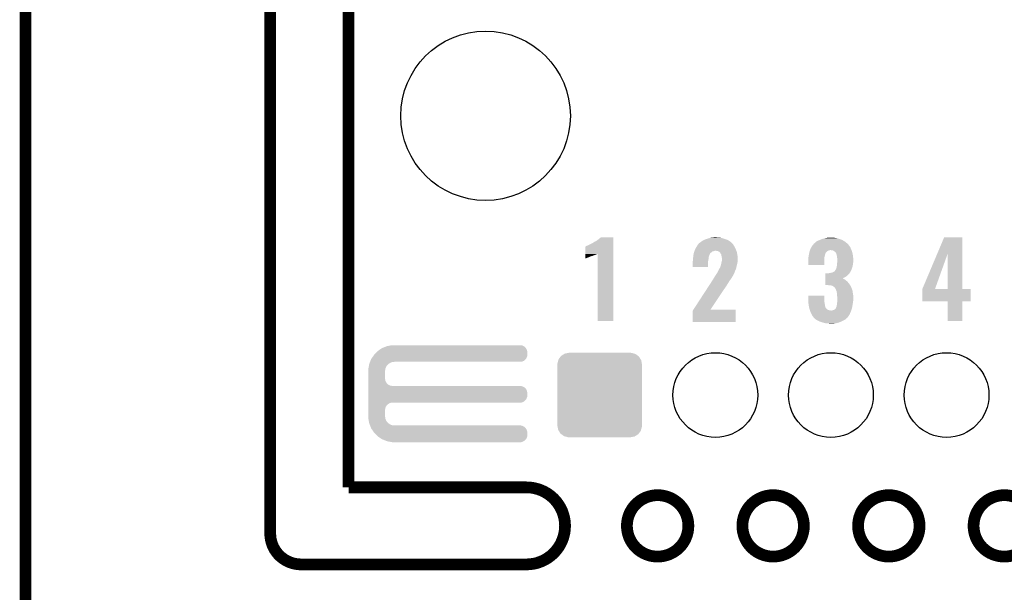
# Model space of a CAD drawing. Extents: x -1.3 to 24.2, y -3.9 to 53.4.
# Tile 25 of 44: x -1.3 to 11.4, y 24 to 31.5. Entities that reach past the tile are written whole.
import ezdxf

# ---------------------------------------------------------------- set-up
doc = ezdxf.new("R2010")
doc.units = 0
doc.layers.get('0').update_dxf_attribs({"linetype": 'CONTINUOUS'})
for name, color, linetype in [('CURRENT_17_CLICK_V100_GKO', 5, 'CONTINUOUS'), ('CURRENT_17_CLICK_V100_GTO', 14, 'CONTINUOUS'), ('CURRENT_17_CLICK_V100_GTS', 12, 'CONTINUOUS')]:
    doc.layers.add(name, color=color, linetype=linetype)

# ---------------------------------------------------------------- blocks, each defined once
blk = doc.blocks.new('CUSTOM_35')
for points in [[(-0.500488, 0.508768), (-0.461524, 0.533284), (0.497646, 0.508768), (0.464714, 0.533284)], [(-0.461524, 0.533284), (-0.45398, 0.53803), (0.464714, 0.533284), (0.447646, 0.53803)], [(-0.45398, 0.53803), (-0.402918, 0.548004), (0.447646, 0.53803), (0.411774, 0.548004)], [(-0.402918, 0.548004), (-0.40005, 0.548564), (0.411774, 0.548004), (0.40005, 0.548564)], [(-0.40005, 0.548564), (-0.40005, 0.54991), (0.40005, 0.548564), (0.40005, 0.54991)], [(-0.54991, -0.40005), (-0.54991, 0.40005), (0.54991, -0.40005), (0.54991, 0.40005)], [(-0.548634, 0.40005), (-0.548068, 0.411774), (0.548634, 0.40005), (0.54634, 0.411774)], [(-0.548068, 0.411774), (-0.536314, 0.453974), (0.54634, 0.411774), (0.538076, 0.453974)], [(-0.536314, 0.453974), (-0.533322, 0.464708), (0.538076, 0.453974), (0.531316, 0.464708)], [(-0.533322, 0.464708), (-0.506672, 0.50047), (0.531316, 0.464708), (0.50879, 0.50047)], [(-0.506672, 0.50047), (-0.500488, 0.508768), (0.50879, 0.50047), (0.497646, 0.508768)], [(-0.546338, -0.411774), (-0.548634, -0.40005), (0.548068, -0.411774), (0.548634, -0.40005)], [(-0.538076, -0.453974), (-0.546338, -0.411774), (0.536312, -0.453974), (0.548068, -0.411774)], [(-0.531314, -0.464708), (-0.538076, -0.453974), (0.533322, -0.464708), (0.536312, -0.453974)], [(-0.50879, -0.50047), (-0.531314, -0.464708), (0.50667, -0.50047), (0.533322, -0.464708)], [(-0.497644, -0.508768), (-0.50879, -0.50047), (0.500488, -0.508768), (0.50667, -0.50047)], [(-0.464714, -0.533284), (-0.497644, -0.508768), (0.461522, -0.533284), (0.500488, -0.508768)], [(-0.447644, -0.53803), (-0.464714, -0.533284), (0.45398, -0.53803), (0.461522, -0.533284)], [(-0.411774, -0.548004), (-0.447644, -0.53803), (0.402916, -0.548004), (0.45398, -0.53803)], [(-0.40005, -0.548564), (-0.411774, -0.548004), (0.40005, -0.548564), (0.402916, -0.548004)], [(-0.40005, -0.54991), (-0.40005, -0.548564), (0.40005, -0.54991), (0.40005, -0.548564)]]:
    blk.add_solid(points)
blk = doc.blocks.new('ROUND_26')
blk.add_circle((0, 0), 0.55)
blk = doc.blocks.new('ROUND_12')
blk.add_circle((0, 0), 1.1)

msp = doc.modelspace()

# ---------------------------------------------------------------- linework, layer by layer
at = {"layer": 'CURRENT_17_CLICK_V100_GKO', "const_width": 0.1524}
for points in [[(1.905, 24.80056), (1.905, 53.34)], [(2.921, 25.4), (2.921, 53.34)], [(-1.27, -3.81), (-1.27, 51.054)], [(2.921, 25.4), (5.22986, 25.4)], [(2.30378, 24.39924), (5.22986, 24.39924)]]:
    msp.add_lwpolyline(points, dxfattribs=at)
for points in [[(5.22986, 24.39924, 1), (5.22986, 25.4)], [(1.905, 24.80056, 0.4142165), (2.30378, 24.39924)]]:
    msp.add_lwpolyline(points, format="xyb", dxfattribs=at)
for points in [[(6.53288, 24.89962, 1), (7.33044, 24.89962, 1)], [(8.03148, 24.89962, 1), (8.82904, 24.89962, 1)], [(9.53262, 24.89962, 1), (10.33018, 24.89962, 1)], [(11.03122, 24.89962, 1), (11.82878, 24.89962, 1)]]:
    msp.add_lwpolyline(points, format="xyb", close=True, dxfattribs=at)
at = {"layer": 'CURRENT_17_CLICK_V100_GTO'}
for points in [[(6.13918, 28.60294), (6.16966, 28.6258), (6.357618, 28.60294), (6.357618, 28.6258)], [(6.16966, 28.6258), (6.184898, 28.638498), (6.357618, 28.6258), (6.357618, 28.638498)], [(6.184898, 28.638498), (6.195042, 28.648638), (6.357618, 28.638498), (6.35762, 28.648638)], [(6.195042, 28.648638), (6.195066, 28.64866), (6.35762, 28.648638), (6.195066, 28.64866)], [(7.543802, 28.61818), (7.574284, 28.62834), (7.825742, 28.61818), (7.79526, 28.62834)], [(7.574284, 28.62834), (7.5819, 28.630878), (7.79526, 28.62834), (7.787012, 28.630878)], [(7.5819, 28.630878), (7.61086, 28.6385), (7.787012, 28.630878), (7.762242, 28.6385)], [(7.61086, 28.6385), (7.630164, 28.64358), (7.762242, 28.6385), (7.731762, 28.64358)], [(7.630164, 28.64358), (7.68096, 28.64612), (7.706362, 28.64358), (7.693662, 28.64612)], [(9.04748, 28.61818), (9.068816, 28.6258), (9.312658, 28.61818), (9.29132, 28.6258)], [(9.068816, 28.6258), (9.083042, 28.63088), (9.29132, 28.6258), (9.274812, 28.63088)], [(9.083042, 28.63088), (9.1059, 28.63596), (9.274812, 28.63088), (9.258302, 28.63596)], [(9.1059, 28.63596), (9.12876, 28.64104), (9.258302, 28.63596), (9.22528, 28.64104)], [(9.12876, 28.64104), (9.177018, 28.64358), (9.22528, 28.64104), (9.19988, 28.64358)], [(10.561202, 28.437718), (10.650226, 28.648638), (10.883908, 28.437718), (10.8839, 28.648638)], [(10.650226, 28.648638), (10.650236, 28.64866), (10.8839, 28.648638), (10.650236, 28.64866)], [(5.994408, 28.432744), (5.994422, 28.52674), (6.357614, 28.432744), (6.357616, 28.52674)], [(5.994422, 28.52674), (5.996946, 28.526746), (6.357616, 28.52674), (6.357616, 28.526746)], [(5.996946, 28.526746), (6.002024, 28.531822), (6.357616, 28.526746), (6.357616, 28.531822)], [(6.002024, 28.531822), (6.01218, 28.5369), (6.357616, 28.531822), (6.357616, 28.5369)], [(6.01218, 28.5369), (6.02488, 28.54198), (6.357616, 28.5369), (6.357616, 28.54198)], [(6.02488, 28.54198), (6.08076, 28.56992), (6.357616, 28.54198), (6.357618, 28.56992)], [(6.08076, 28.56992), (6.10362, 28.582622), (6.357618, 28.56992), (6.357618, 28.582622)], [(6.10362, 28.582622), (6.10616, 28.58516), (6.357618, 28.582622), (6.357618, 28.58516)], [(6.10616, 28.58516), (6.11378, 28.59024), (6.357618, 28.58516), (6.357618, 28.59024)], [(6.11378, 28.59024), (6.126482, 28.59532), (6.357618, 28.59024), (6.357618, 28.59532)], [(6.126482, 28.59532), (6.13918, 28.60294), (6.357618, 28.59532), (6.357618, 28.60294)], [(7.41807, 28.48864), (7.43204, 28.516578), (7.94766, 28.48864), (7.93496, 28.516578)], [(7.43204, 28.516578), (7.434582, 28.52166), (7.93496, 28.516578), (7.931912, 28.52166)], [(7.434582, 28.52166), (7.447644, 28.54198), (7.931912, 28.52166), (7.91972, 28.54198)], [(7.447644, 28.54198), (7.457442, 28.557222), (7.91972, 28.54198), (7.911012, 28.557222)], [(7.457442, 28.557222), (7.459974, 28.559756), (7.911012, 28.557222), (7.909562, 28.559756)], [(7.459974, 28.559756), (7.46252, 28.562302), (7.909562, 28.559756), (7.90617, 28.562302)], [(7.46252, 28.562302), (7.46633, 28.56738), (7.90617, 28.562302), (7.899404, 28.56738)], [(7.46633, 28.56738), (7.470138, 28.572456), (7.899404, 28.56738), (7.896862, 28.572456)], [(7.470138, 28.572456), (7.470144, 28.572462), (7.896862, 28.572456), (7.896856, 28.572462)], [(7.470144, 28.572462), (7.49046, 28.58516), (7.896856, 28.572462), (7.881618, 28.58516)], [(7.49046, 28.58516), (7.50679, 28.59786), (7.881618, 28.58516), (7.866378, 28.59786)], [(7.50679, 28.59786), (7.513322, 28.60294), (7.866378, 28.59786), (7.856946, 28.60294)], [(7.513322, 28.60294), (7.538722, 28.61564), (7.856946, 28.60294), (7.833362, 28.61564)], [(7.538722, 28.61564), (7.543802, 28.61818), (7.833362, 28.61564), (7.825742, 28.61818)], [(8.909956, 28.48356), (8.9154, 28.498802), (9.44626, 28.48356), (9.43991, 28.498802)], [(8.9154, 28.498802), (8.924106, 28.51404), (9.43991, 28.498802), (9.43356, 28.51404)], [(8.924106, 28.51404), (8.93572, 28.53436), (9.43356, 28.51404), (9.420014, 28.53436)], [(8.93572, 28.53436), (8.937674, 28.5369), (9.420014, 28.53436), (9.41832, 28.5369)], [(8.937674, 28.5369), (8.951352, 28.55468), (9.41832, 28.5369), (9.40562, 28.55468)], [(8.951352, 28.55468), (8.959166, 28.564836), (9.40562, 28.55468), (9.398, 28.564836)], [(8.959166, 28.564836), (8.961124, 28.56738), (9.398, 28.564836), (9.392922, 28.56738)], [(8.961124, 28.56738), (8.961126, 28.567382), (9.392922, 28.56738), (9.39292, 28.567382)], [(8.961126, 28.567382), (8.9662, 28.569922), (9.39292, 28.567382), (9.389618, 28.569922)], [(8.9662, 28.569922), (8.97636, 28.58008), (9.389618, 28.569922), (9.376412, 28.58008)], [(8.97636, 28.58008), (8.9916, 28.59278), (9.376412, 28.58008), (9.3599, 28.59278)], [(8.9916, 28.59278), (8.991604, 28.592782), (9.3599, 28.59278), (9.359898, 28.592782)], [(8.991604, 28.592782), (9.017, 28.60548), (9.359898, 28.592782), (9.339264, 28.60548)], [(9.017, 28.60548), (9.035288, 28.6131), (9.339264, 28.60548), (9.326882, 28.6131)], [(9.035288, 28.6131), (9.04748, 28.61818), (9.326882, 28.6131), (9.312658, 28.61818)], [(5.9944, 28.38704), (5.994402, 28.3972), (6.035038, 28.38704), (6.05536, 28.3972)], [(5.9944, 28.37942), (5.9944, 28.38704), (6.01218, 28.37942), (6.035038, 28.38704)], [(5.9944, 28.374362), (5.9944, 28.37942), (5.99953, 28.374362), (6.01218, 28.37942)], [(5.999476, 28.37434), (5.9944, 28.374362), (5.999476, 28.37434), (5.99953, 28.374362)], [(5.994402, 28.39974), (5.994404, 28.40736), (6.06298, 28.39974), (6.088382, 28.40736)], [(5.994402, 28.3972), (5.994402, 28.39974), (6.05536, 28.3972), (6.06298, 28.39974)], [(5.994404, 28.41498), (5.994406, 28.42006), (6.1087, 28.41498), (6.123938, 28.42006)], [(5.994404, 28.40736), (5.994404, 28.41498), (6.088382, 28.40736), (6.1087, 28.41498)], [(5.994406, 28.42768), (5.994408, 28.432744), (6.141718, 28.42768), (6.15185, 28.432744)], [(5.994406, 28.42514), (5.994406, 28.42768), (6.1341, 28.42514), (6.141718, 28.42768)], [(5.994406, 28.42006), (5.994406, 28.42514), (6.123938, 28.42006), (6.1341, 28.42514)], [(6.15188, 27.561562), (6.15185, 28.432744), (6.357598, 27.561562), (6.357614, 28.432744)], [(7.390382, 28.361638), (7.3914, 28.36672), (7.59206, 28.361638), (7.59206, 28.36672)], [(7.3914, 28.36672), (7.392414, 28.381958), (7.59206, 28.36672), (7.59206, 28.381958)], [(7.392414, 28.381958), (7.3936, 28.39974), (7.59206, 28.381958), (7.597138, 28.39974)], [(7.3936, 28.39974), (7.39394, 28.404822), (7.597138, 28.39974), (7.59917, 28.404822)], [(7.39394, 28.404822), (7.395464, 28.41244), (7.59917, 28.404822), (7.60222, 28.41244)], [(7.395464, 28.41244), (7.398512, 28.427678), (7.60222, 28.41244), (7.607298, 28.427678)], [(7.398512, 28.427678), (7.399018, 28.430214), (7.607298, 28.427678), (7.6073, 28.430214)], [(7.399018, 28.430214), (7.40156, 28.442918), (7.6073, 28.430214), (7.617458, 28.442918)], [(7.40156, 28.442918), (7.401562, 28.44292), (7.617458, 28.442918), (7.61746, 28.44292)], [(7.401562, 28.44292), (7.408332, 28.463238), (7.61746, 28.44292), (7.642856, 28.463238)], [(7.408332, 28.463238), (7.40918, 28.46578), (7.642856, 28.463238), (7.655558, 28.46578)], [(7.40918, 28.46578), (7.410872, 28.470858), (7.655558, 28.46578), (7.668258, 28.470858)], [(7.410872, 28.470858), (7.41172, 28.4734), (7.668258, 28.470858), (7.678418, 28.4734)], [(7.41172, 28.4734), (7.41426, 28.48102), (7.953104, 28.4734), (7.950382, 28.48102)], [(7.41426, 28.48102), (7.41807, 28.48864), (7.950382, 28.48102), (7.94766, 28.48864)], [(7.711438, 28.46832), (7.686038, 28.4734), (7.954918, 28.46832), (7.953104, 28.4734)], [(7.729216, 28.460702), (7.711438, 28.46832), (7.957638, 28.460702), (7.954918, 28.46832)], [(7.736844, 28.453078), (7.729216, 28.460702), (7.96036, 28.453078), (7.957638, 28.460702)], [(7.73938, 28.450542), (7.736844, 28.453078), (7.960808, 28.450542), (7.96036, 28.453078)], [(7.744446, 28.448006), (7.73938, 28.450542), (7.961256, 28.448006), (7.960808, 28.450542)], [(7.74446, 28.445464), (7.744446, 28.448006), (7.961704, 28.445464), (7.961256, 28.448006)], [(7.74954, 28.4353), (7.74446, 28.445464), (7.963498, 28.4353), (7.961704, 28.445464)], [(7.757158, 28.422602), (7.74954, 28.4353), (7.96574, 28.422602), (7.963498, 28.4353)], [(7.75947, 28.4099), (7.757158, 28.422602), (7.96798, 28.4099), (7.96574, 28.422602)], [(7.76224, 28.39466), (7.75947, 28.4099), (7.968784, 28.39466), (7.96798, 28.4099)], [(7.76478, 28.384502), (7.76224, 28.39466), (7.969318, 28.384502), (7.968784, 28.39466)], [(7.76478, 28.361642), (7.76478, 28.384502), (7.97052, 28.361642), (7.969318, 28.384502)], [(8.885554, 28.361638), (8.88746, 28.369262), (9.0932, 28.361638), (9.094152, 28.369262)], [(8.88746, 28.381962), (8.89, 28.39466), (9.09574, 28.381962), (9.097554, 28.39466)], [(8.88746, 28.38196), (8.88746, 28.381962), (9.09574, 28.38196), (9.09574, 28.381962)], [(8.88746, 28.369262), (8.88746, 28.38196), (9.094152, 28.369262), (9.09574, 28.38196)], [(8.89, 28.39466), (8.89078, 28.399738), (9.097554, 28.39466), (9.09828, 28.399738)], [(8.89078, 28.399738), (8.893126, 28.41498), (9.09828, 28.399738), (9.103358, 28.41498)], [(8.893126, 28.41498), (8.895078, 28.427678), (9.103358, 28.41498), (9.1059, 28.427678)], [(8.895078, 28.427678), (8.89508, 28.42768), (9.1059, 28.427678), (9.1059, 28.42768)], [(8.89508, 28.42768), (8.896712, 28.435298), (9.1059, 28.42768), (9.10844, 28.435298)], [(8.896712, 28.435298), (8.8978, 28.440376), (9.10844, 28.435298), (9.110978, 28.440376)], [(8.8978, 28.440376), (8.898344, 28.442916), (9.110978, 28.440376), (9.11098, 28.442916)], [(8.898344, 28.442916), (8.900522, 28.453078), (9.11098, 28.442916), (9.1186, 28.453078)], [(8.900522, 28.453078), (8.9027, 28.463238), (9.1186, 28.453078), (9.12876, 28.463238)], [(8.9027, 28.463238), (8.902702, 28.46324), (9.12876, 28.463238), (9.128762, 28.46324)], [(8.902702, 28.46324), (8.905422, 28.470858), (9.128762, 28.46324), (9.138918, 28.470858)], [(8.905422, 28.470858), (8.907236, 28.47594), (9.138918, 28.470858), (9.15162, 28.47594)], [(8.907236, 28.47594), (8.908142, 28.47848), (9.15162, 28.47594), (9.159242, 28.47848)], [(8.908142, 28.47848), (8.90905, 28.48102), (9.159242, 28.47848), (9.169398, 28.48102)], [(8.90905, 28.48102), (8.909956, 28.48356), (9.447108, 28.48102), (9.44626, 28.48356)], [(9.1948, 28.47848), (9.177018, 28.48102), (9.447954, 28.47848), (9.447108, 28.48102)], [(9.207498, 28.475942), (9.1948, 28.47848), (9.4488, 28.475942), (9.447954, 28.47848)], [(9.220202, 28.46832), (9.207498, 28.475942), (9.45134, 28.46832), (9.4488, 28.475942)], [(9.230354, 28.463242), (9.220202, 28.46832), (9.453034, 28.463242), (9.45134, 28.46832)], [(9.23544, 28.455624), (9.230354, 28.463242), (9.455572, 28.455624), (9.453034, 28.463242)], [(9.240516, 28.453082), (9.23544, 28.455624), (9.45642, 28.453082), (9.455572, 28.455624)], [(9.245594, 28.448006), (9.240516, 28.453082), (9.458112, 28.448006), (9.45642, 28.453082)], [(9.2456, 28.445464), (9.245594, 28.448006), (9.45896, 28.445464), (9.458112, 28.448006)], [(9.245602, 28.445458), (9.2456, 28.445464), (9.45896, 28.445458), (9.45896, 28.445464)], [(9.25068, 28.430218), (9.245602, 28.445458), (9.461818, 28.430218), (9.45896, 28.445458)], [(9.255758, 28.417522), (9.25068, 28.430218), (9.4642, 28.417522), (9.461818, 28.430218)], [(9.257574, 28.404822), (9.255758, 28.417522), (9.46658, 28.404822), (9.4642, 28.417522)], [(9.26084, 28.38196), (9.257574, 28.404822), (9.468868, 28.38196), (9.46658, 28.404822)], [(9.26338, 28.366722), (9.26084, 28.38196), (9.47039, 28.366722), (9.468868, 28.38196)], [(9.26338, 28.354022), (9.26338, 28.366722), (9.47166, 28.354022), (9.47039, 28.366722)], [(10.368282, 27.980644), (10.561202, 28.437718), (10.532654, 27.980644), (10.695902, 28.437718)], [(10.695918, 27.97556), (10.695902, 28.437718), (10.883922, 27.97556), (10.883908, 28.437718)], [(7.38632, 28.328622), (7.38835, 28.338778), (7.586976, 28.328622), (7.58698, 28.338778)], [(7.38632, 28.262602), (7.38632, 28.328622), (7.586958, 28.262602), (7.586976, 28.328622)], [(7.586958, 28.26258), (7.38632, 28.262602), (7.586958, 28.26258), (7.586958, 28.262602)], [(7.38835, 28.338778), (7.38886, 28.341322), (7.58698, 28.338778), (7.587544, 28.341322)], [(7.38886, 28.354022), (7.390382, 28.361638), (7.590366, 28.354022), (7.59206, 28.361638)], [(7.38886, 28.341322), (7.38886, 28.354022), (7.587544, 28.341322), (7.590366, 28.354022)], [(7.726684, 28.227018), (7.731766, 28.237178), (7.94512, 28.227018), (7.947658, 28.237178)], [(7.731766, 28.237178), (7.734308, 28.242256), (7.947658, 28.237178), (7.950198, 28.242256)], [(7.734308, 28.242256), (7.73558, 28.244798), (7.950198, 28.242256), (7.9502, 28.244798)], [(7.73558, 28.244798), (7.739394, 28.25242), (7.9502, 28.244798), (7.951992, 28.25242)], [(7.739394, 28.25242), (7.741924, 28.252436), (7.951992, 28.25242), (7.951996, 28.252436)], [(7.741924, 28.252436), (7.744458, 28.26004), (7.951996, 28.252436), (7.953786, 28.26004)], [(7.744458, 28.26004), (7.747, 28.270198), (7.953786, 28.26004), (7.956176, 28.270198)], [(7.747, 28.270198), (7.75208, 28.28544), (7.956176, 28.270198), (7.959762, 28.28544)], [(7.75208, 28.28544), (7.752804, 28.28798), (7.959762, 28.28544), (7.96036, 28.28798)], [(7.752804, 28.28798), (7.75716, 28.303222), (7.96036, 28.28798), (7.964714, 28.303222)], [(7.75716, 28.303222), (7.757522, 28.305758), (7.964714, 28.303222), (7.96544, 28.305758)], [(7.757522, 28.305758), (7.7597, 28.321), (7.96544, 28.305758), (7.967616, 28.321)], [(7.7597, 28.321), (7.760334, 28.32354), (7.967616, 28.321), (7.96798, 28.32354)], [(7.760334, 28.32354), (7.764144, 28.338778), (7.96798, 28.32354), (7.97052, 28.338778)], [(7.764144, 28.338778), (7.76478, 28.341322), (7.97052, 28.338778), (7.97052, 28.341322)], [(7.76478, 28.341322), (7.76478, 28.361642), (7.97052, 28.341322), (7.97052, 28.361642)], [(8.88492, 28.359102), (8.885554, 28.361638), (9.093198, 28.359102), (9.0932, 28.361638)], [(8.88492, 28.288002), (8.88492, 28.359102), (9.093178, 28.288002), (9.093198, 28.359102)], [(9.093178, 28.28798), (8.88492, 28.288002), (9.093178, 28.28798), (9.093178, 28.288002)], [(9.2456, 28.23464), (9.250682, 28.24734), (9.449262, 28.23464), (9.453882, 28.24734)], [(9.250682, 28.24734), (9.25576, 28.265122), (9.453882, 28.24734), (9.459214, 28.265122)], [(9.25576, 28.265122), (9.256606, 28.27274), (9.459214, 28.265122), (9.4615, 28.27274)], [(9.256606, 28.27274), (9.2583, 28.28798), (9.4615, 28.27274), (9.464546, 28.28798)], [(9.2583, 28.28798), (9.259316, 28.298142), (9.464546, 28.28798), (9.46658, 28.298142)], [(9.259316, 28.298142), (9.26084, 28.31338), (9.46658, 28.298142), (9.468484, 28.31338)], [(9.26084, 28.31338), (9.263148, 28.33878), (9.468484, 28.31338), (9.47166, 28.33878)], [(9.263148, 28.33878), (9.26338, 28.341318), (9.47166, 28.33878), (9.47166, 28.341318)], [(9.26338, 28.341318), (9.26338, 28.354022), (9.47166, 28.341318), (9.47166, 28.354022)], [(7.65048, 28.10002), (7.665722, 28.125422), (7.878232, 28.10002), (7.895166, 28.125422)], [(7.665722, 28.125422), (7.668256, 28.127958), (7.895166, 28.125422), (7.896858, 28.127958)], [(7.668256, 28.127958), (7.668262, 28.127964), (7.896858, 28.127958), (7.89686, 28.127964)], [(7.668262, 28.127964), (7.67334, 28.138118), (7.89686, 28.127964), (7.901938, 28.138118)], [(7.67334, 28.138118), (7.676384, 28.143196), (7.901938, 28.138118), (7.904478, 28.143196)], [(7.676384, 28.143196), (7.67791, 28.14574), (7.904478, 28.143196), (7.907018, 28.14574)], [(7.67791, 28.14574), (7.680958, 28.15082), (7.907018, 28.14574), (7.909752, 28.15082)], [(7.680958, 28.15082), (7.69366, 28.1686), (7.909752, 28.15082), (7.919328, 28.1686)], [(7.69366, 28.1686), (7.700006, 28.178758), (7.919328, 28.1686), (7.9248, 28.178758)], [(7.700006, 28.178758), (7.706358, 28.18892), (7.9248, 28.178758), (7.928708, 28.18892)], [(7.706358, 28.18892), (7.71906, 28.21178), (7.928708, 28.18892), (7.9375, 28.21178)], [(7.71906, 28.21178), (7.726684, 28.227018), (7.9375, 28.21178), (7.94512, 28.227018)], [(9.10591, 28.110178), (9.105912, 28.11272), (9.344664, 28.110178), (9.337044, 28.11272)], [(9.10591, 28.1051), (9.10591, 28.110178), (9.35228, 28.1051), (9.344664, 28.110178)], [(9.105912, 28.11526), (9.105914, 28.13558), (9.332052, 28.11526), (9.372598, 28.13558)], [(9.105912, 28.115254), (9.105912, 28.11526), (9.334506, 28.115254), (9.332052, 28.11526)], [(9.105912, 28.11272), (9.105912, 28.115254), (9.337044, 28.11272), (9.334506, 28.115254)], [(9.105914, 28.13558), (9.105916, 28.14828), (9.372598, 28.13558), (9.39038, 28.14828)], [(9.105916, 28.14828), (9.10592, 28.17368), (9.39038, 28.14828), (9.415778, 28.17368)], [(9.10592, 28.17368), (9.105922, 28.1813), (9.415778, 28.17368), (9.421494, 28.1813)], [(9.151622, 28.1813), (9.16432, 28.18384), (9.421494, 28.1813), (9.4234, 28.18384)], [(9.16432, 28.18384), (9.194802, 28.188922), (9.4234, 28.18384), (9.426788, 28.188922)], [(9.194802, 28.188922), (9.199876, 28.19146), (9.426788, 28.188922), (9.42848, 28.19146)], [(9.199876, 28.19146), (9.204956, 28.194), (9.42848, 28.19146), (9.431018, 28.194)], [(9.204956, 28.194), (9.225282, 28.204164), (9.431018, 28.194), (9.4361, 28.204164)], [(9.225282, 28.204164), (9.23544, 28.21686), (9.4361, 28.204164), (9.442448, 28.21686)], [(9.23544, 28.21686), (9.237978, 28.2194), (9.442448, 28.21686), (9.44372, 28.2194)], [(9.237978, 28.2194), (9.237982, 28.219404), (9.44372, 28.2194), (9.44372, 28.219404)], [(9.237982, 28.219404), (9.2456, 28.23464), (9.44372, 28.219404), (9.449262, 28.23464)], [(7.396226, 27.70886), (7.60095, 28.02382), (7.617502, 27.70886), (7.82828, 28.02382)], [(7.60095, 28.02382), (7.61911, 28.05176), (7.82828, 28.02382), (7.84606, 28.05176)], [(7.61911, 28.05176), (7.635618, 28.077158), (7.84606, 28.05176), (7.861298, 28.077158)], [(7.635618, 28.077158), (7.648828, 28.09748), (7.861298, 28.077158), (7.87654, 28.09748)], [(7.648828, 28.09748), (7.65048, 28.10002), (7.87654, 28.09748), (7.878232, 28.10002)], [(9.1059, 28.03144), (9.105902, 28.04922), (9.42594, 28.03144), (9.41324, 28.04922)], [(9.1059, 28.028922), (9.1059, 28.03144), (9.427514, 28.028922), (9.42594, 28.03144)], [(9.138916, 28.0289), (9.1059, 28.028922), (9.427528, 28.0289), (9.427514, 28.028922)], [(9.105902, 28.04922), (9.105904, 28.06446), (9.41324, 28.04922), (9.40054, 28.06446)], [(9.105904, 28.06446), (9.105906, 28.07716), (9.40054, 28.06446), (9.38784, 28.07716)], [(9.105906, 28.07716), (9.105908, 28.09748), (9.38784, 28.07716), (9.36244, 28.09748)], [(9.105908, 28.09748), (9.10591, 28.1051), (9.36244, 28.09748), (9.35228, 28.1051)], [(9.143998, 28.026362), (9.138916, 28.0289), (9.429114, 28.026362), (9.427528, 28.0289)], [(9.1694, 28.02382), (9.143998, 28.026362), (9.430704, 28.02382), (9.429114, 28.026362)], [(9.187176, 28.02128), (9.1694, 28.02382), (9.43229, 28.02128), (9.430704, 28.02382)], [(9.204958, 28.01366), (9.187176, 28.02128), (9.437054, 28.01366), (9.43229, 28.02128)], [(9.209194, 28.01112), (9.204958, 28.01366), (9.43864, 28.01112), (9.437054, 28.01366)], [(9.217658, 28.006042), (9.209194, 28.01112), (9.440672, 28.006042), (9.43864, 28.01112)], [(9.227818, 27.998422), (9.217658, 28.006042), (9.44372, 27.998422), (9.440672, 28.006042)], [(9.232898, 27.990802), (9.227818, 27.998422), (9.446768, 27.990802), (9.44372, 27.998422)], [(9.235434, 27.985734), (9.232898, 27.990802), (9.448796, 27.985734), (9.446768, 27.990802)], [(9.237964, 27.98572), (9.235434, 27.985734), (9.4488, 27.98572), (9.448796, 27.985734)], [(9.2456, 27.96794), (9.237964, 27.98572), (9.455912, 27.96794), (9.4488, 27.98572)], [(10.36828, 27.975588), (10.368282, 27.980644), (10.53085, 27.975588), (10.532654, 27.980644)], [(8.88492, 27.8511), (8.88494, 27.889178), (9.0932, 27.8511), (9.0932, 27.889178)], [(8.88494, 27.889178), (8.884942, 27.8892), (9.0932, 27.889178), (8.884942, 27.8892)], [(9.248458, 27.960318), (9.2456, 27.96794), (9.45896, 27.960318), (9.455912, 27.96794)], [(9.253218, 27.947622), (9.248458, 27.960318), (9.460914, 27.947622), (9.45896, 27.960318)], [(9.256806, 27.9273), (9.253218, 27.947622), (9.46404, 27.9273), (9.460914, 27.947622)], [(9.26084, 27.904442), (9.256806, 27.9273), (9.46785, 27.904442), (9.46404, 27.9273)], [(9.26084, 27.896822), (9.26084, 27.904442), (9.46912, 27.896822), (9.46785, 27.904442)], [(9.26084, 27.884122), (9.26084, 27.896822), (9.469968, 27.884122), (9.46912, 27.896822)], [(9.26338, 27.868882), (9.26084, 27.884122), (9.470984, 27.868882), (9.469968, 27.884122)], [(9.26338, 27.858722), (9.26338, 27.868882), (9.47166, 27.858722), (9.470984, 27.868882)], [(9.26338, 27.833318), (9.26338, 27.858722), (9.47166, 27.833318), (9.47166, 27.858722)], [(10.36828, 27.97556), (10.36828, 27.975588), (10.695918, 27.97556), (10.53085, 27.975588)], [(10.36828, 27.975538), (10.36828, 27.97556), (10.99312, 27.975538), (10.883922, 27.97556)], [(10.36828, 27.815562), (10.36828, 27.975538), (10.993098, 27.815562), (10.99312, 27.975538)], [(8.886192, 27.823158), (8.88492, 27.8511), (9.0932, 27.823158), (9.0932, 27.8511)], [(8.886884, 27.80792), (8.886192, 27.823158), (9.09574, 27.80792), (9.0932, 27.823158)], [(8.88746, 27.795222), (8.886884, 27.80792), (9.098122, 27.795222), (9.09574, 27.80792)], [(8.891872, 27.76728), (8.88746, 27.795222), (9.10336, 27.76728), (9.098122, 27.795222)], [(8.89508, 27.74696), (8.891872, 27.76728), (9.105902, 27.74696), (9.10336, 27.76728)], [(8.895082, 27.746958), (8.89508, 27.74696), (9.105902, 27.746958), (9.105902, 27.74696)], [(8.898892, 27.73172), (8.895082, 27.746958), (9.113522, 27.73172), (9.105902, 27.746958)], [(8.900164, 27.726636), (8.898892, 27.73172), (9.118602, 27.726636), (9.113522, 27.73172)], [(8.901432, 27.72156), (8.900164, 27.726636), (9.121144, 27.72156), (9.118602, 27.726636)], [(9.240522, 27.719024), (9.244582, 27.729178), (9.450706, 27.719024), (9.45388, 27.729178)], [(9.244582, 27.729178), (9.2456, 27.731724), (9.45388, 27.729178), (9.454356, 27.731724)], [(9.2456, 27.731724), (9.245602, 27.734264), (9.454356, 27.731724), (9.454832, 27.734264)], [(9.245602, 27.734264), (9.25322, 27.749502), (9.454832, 27.734264), (9.45769, 27.749502)], [(9.25322, 27.749502), (9.25576, 27.7622), (9.45769, 27.749502), (9.46007, 27.7622)], [(9.25576, 27.7622), (9.256848, 27.76982), (9.46007, 27.7622), (9.4615, 27.76982)], [(9.256848, 27.76982), (9.2583, 27.77998), (9.4615, 27.76982), (9.463062, 27.77998)], [(9.2583, 27.77998), (9.26084, 27.8003), (9.463062, 27.77998), (9.466188, 27.8003)], [(9.26084, 27.8003), (9.261122, 27.80284), (9.466188, 27.8003), (9.46658, 27.80284)], [(9.261122, 27.80284), (9.263096, 27.82062), (9.46658, 27.80284), (9.46912, 27.82062)], [(9.263096, 27.82062), (9.26338, 27.823162), (9.46912, 27.82062), (9.469628, 27.823162)], [(9.26338, 27.823162), (9.26338, 27.833318), (9.469628, 27.823162), (9.47166, 27.833318)], [(10.695918, 27.81554), (10.36828, 27.815562), (10.993098, 27.81554), (10.993098, 27.815562)], [(10.69592, 27.815518), (10.695918, 27.81554), (10.8839, 27.815518), (10.993098, 27.81554)], [(10.69594, 27.561562), (10.69592, 27.815518), (10.883878, 27.561562), (10.8839, 27.815518)], [(7.38632, 27.546322), (7.386324, 27.693624), (7.942558, 27.546322), (7.942576, 27.693624)], [(7.386324, 27.693624), (7.396212, 27.708838), (7.942576, 27.693624), (7.94258, 27.708838)], [(7.396212, 27.708838), (7.396226, 27.70886), (7.94258, 27.708838), (7.617502, 27.70886)], [(8.902704, 27.716478), (8.901432, 27.72156), (9.128762, 27.716478), (9.121144, 27.72156)], [(8.905242, 27.70632), (8.902704, 27.716478), (9.138924, 27.70632), (9.128762, 27.716478)], [(8.905244, 27.706318), (8.905242, 27.70632), (9.138926, 27.706318), (9.138924, 27.70632)], [(8.90615, 27.70378), (8.905244, 27.706318), (9.149078, 27.70378), (9.138926, 27.706318)], [(8.907964, 27.6987), (8.90615, 27.70378), (9.164322, 27.6987), (9.149078, 27.70378)], [(8.908872, 27.69616), (8.907964, 27.6987), (9.182102, 27.69616), (9.164322, 27.6987)], [(8.911592, 27.68854), (8.908872, 27.69616), (9.44118, 27.68854), (9.44356, 27.69616)], [(8.91794, 27.670762), (8.911592, 27.68854), (9.4334, 27.670762), (9.44118, 27.68854)], [(8.929372, 27.6479), (8.91794, 27.670762), (9.423398, 27.6479), (9.4334, 27.670762)], [(8.940798, 27.625044), (8.929372, 27.6479), (9.408706, 27.625044), (9.423398, 27.6479)], [(8.950958, 27.61488), (8.940798, 27.625044), (9.402172, 27.61488), (9.408706, 27.625044)], [(8.952232, 27.612338), (8.950958, 27.61488), (9.40054, 27.612338), (9.402172, 27.61488)], [(8.953498, 27.609804), (8.952232, 27.612338), (9.39927, 27.609804), (9.40054, 27.612338)], [(8.956042, 27.60726), (8.953498, 27.609804), (9.397996, 27.60726), (9.39927, 27.609804)], [(8.963664, 27.599638), (8.956042, 27.60726), (9.38784, 27.599638), (9.397996, 27.60726)], [(8.978904, 27.584398), (8.963664, 27.599638), (9.372598, 27.584398), (9.38784, 27.599638)], [(9.182102, 27.69616), (9.189722, 27.696162), (9.44356, 27.69616), (9.44356, 27.696162)], [(9.189722, 27.696162), (9.19734, 27.698698), (9.44356, 27.696162), (9.444354, 27.698698)], [(9.19734, 27.698698), (9.207502, 27.701242), (9.444354, 27.698698), (9.445148, 27.701242)], [(9.207502, 27.701242), (9.2202, 27.70632), (9.445148, 27.701242), (9.446736, 27.70632)], [(9.2202, 27.70632), (9.23036, 27.711402), (9.446736, 27.70632), (9.448324, 27.711402)], [(9.23036, 27.711402), (9.240522, 27.719024), (9.448324, 27.711402), (9.450706, 27.719024)], [(6.357598, 27.56154), (6.15188, 27.561562), (6.357598, 27.56154), (6.357598, 27.561562)], [(7.942558, 27.5463), (7.38632, 27.546322), (7.942558, 27.5463), (7.942558, 27.546322)], [(8.98144, 27.581862), (8.978904, 27.584398), (9.36837, 27.581862), (9.372598, 27.584398)], [(9.003666, 27.56916), (8.98144, 27.581862), (9.3472, 27.56916), (9.36837, 27.581862)], [(9.016998, 27.56154), (9.003666, 27.56916), (9.33196, 27.56154), (9.3472, 27.56916)], [(9.036052, 27.55392), (9.016998, 27.56154), (9.31672, 27.55392), (9.33196, 27.56154)], [(9.055098, 27.546302), (9.036052, 27.55392), (9.297674, 27.546302), (9.31672, 27.55392)], [(9.083678, 27.53868), (9.055098, 27.546302), (9.278618, 27.53868), (9.297674, 27.546302)], [(9.0932, 27.53614), (9.083678, 27.53868), (9.267188, 27.53614), (9.278618, 27.53868)], [(9.126218, 27.52852), (9.0932, 27.53614), (9.232898, 27.52852), (9.267188, 27.53614)], [(9.164318, 27.52598), (9.154158, 27.52852), (9.17956, 27.52598), (9.232898, 27.52852)], [(10.883878, 27.56154), (10.69594, 27.561562), (10.883878, 27.56154), (10.883878, 27.561562)], [(3.36169, 27.21102), (3.380734, 27.218638), (5.2197, 27.21102), (5.212082, 27.218638)], [(3.380734, 27.218638), (3.39978, 27.226256), (5.212082, 27.218638), (5.207, 27.226256)], [(3.39978, 27.226256), (3.418842, 27.23388), (5.207, 27.226256), (5.193666, 27.23388)], [(3.418842, 27.23388), (3.43205, 27.23642), (5.193666, 27.23388), (5.189222, 27.23642)], [(3.43205, 27.23642), (3.471662, 27.244038), (5.189222, 27.23642), (5.171442, 27.244038)], [(3.471662, 27.244038), (3.484882, 27.24658), (5.171442, 27.244038), (5.15366, 27.24658)], [(3.217452, 27.071318), (3.242852, 27.106878), (5.227316, 27.071318), (5.240018, 27.106878)], [(3.242852, 27.106878), (3.253742, 27.122122), (5.240018, 27.106878), (5.240018, 27.122122)], [(3.253742, 27.122122), (3.2766, 27.14752), (5.240018, 27.122122), (5.240018, 27.14752)], [(3.2766, 27.14752), (3.289298, 27.160218), (5.240018, 27.14752), (5.24002, 27.160218)], [(3.289298, 27.160218), (3.29946, 27.17038), (5.24002, 27.160218), (5.23857, 27.17038)], [(3.29946, 27.17038), (3.31063, 27.177996), (5.23857, 27.17038), (5.23748, 27.177996)], [(3.31063, 27.177996), (3.336712, 27.19578), (5.23748, 27.177996), (5.22986, 27.19578)], [(3.336712, 27.19578), (3.35534, 27.20848), (5.22986, 27.19578), (5.221394, 27.20848)], [(3.35534, 27.20848), (3.36169, 27.21102), (5.221394, 27.20848), (5.2197, 27.21102)], [(3.178026, 26.941776), (3.182424, 26.964638), (3.39852, 26.941776), (3.40868, 26.964638)], [(3.182424, 26.964638), (3.186332, 26.984956), (3.40868, 26.964638), (3.421378, 26.984956)], [(3.186332, 26.984956), (3.187798, 26.992578), (3.421378, 26.984956), (3.431538, 26.992578)], [(3.187798, 26.992578), (3.189752, 27.002738), (3.431538, 26.992578), (3.439158, 27.002738)], [(3.189752, 27.002738), (3.190242, 27.005282), (3.439158, 27.002738), (3.443228, 27.005282)], [(3.190242, 27.005282), (3.194304, 27.015438), (3.443228, 27.005282), (3.45948, 27.015438)], [(3.194304, 27.015438), (3.198368, 27.025598), (3.45948, 27.015438), (3.482338, 27.025598)], [(3.198368, 27.025598), (3.199384, 27.02814), (3.482338, 27.025598), (3.5052, 27.02814)], [(3.199384, 27.02814), (3.2004, 27.03068), (3.5052, 27.02814), (3.517898, 27.03068)], [(3.2004, 27.03068), (3.20548, 27.04338), (5.163816, 27.03068), (5.199376, 27.04338)], [(3.20548, 27.04338), (3.215642, 27.068782), (5.199376, 27.04338), (5.224778, 27.068782)], [(3.215642, 27.068782), (3.217452, 27.071318), (5.224778, 27.068782), (5.227316, 27.071318)], [(3.17754, 26.939242), (3.178026, 26.941776), (3.398238, 26.939242), (3.39852, 26.941776)], [(3.17754, 26.918918), (3.17754, 26.939242), (3.39598, 26.918918), (3.398238, 26.939242)], [(3.17754, 26.80462), (3.17754, 26.918918), (3.39598, 26.80462), (3.39598, 26.918918)], [(3.17754, 26.786838), (3.17754, 26.80462), (3.398522, 26.786838), (3.39598, 26.80462)], [(3.17754, 26.769058), (3.17754, 26.786838), (3.406142, 26.769058), (3.398522, 26.786838)], [(3.17754, 26.753818), (3.17754, 26.769058), (3.416302, 26.753818), (3.406142, 26.769058)], [(3.17754, 26.7462), (3.17754, 26.753818), (3.42392, 26.7462), (3.416302, 26.753818)], [(3.17754, 26.738578), (3.17754, 26.7462), (3.429004, 26.738578), (3.42392, 26.7462)], [(3.17754, 26.72842), (3.17754, 26.738578), (3.44678, 26.72842), (3.429004, 26.738578)], [(3.17754, 26.7208), (3.17754, 26.72842), (3.464564, 26.7208), (3.44678, 26.72842)], [(3.17754, 26.71826), (3.17754, 26.7208), (3.482342, 26.71826), (3.464564, 26.7208)], [(3.17754, 26.71318), (3.17754, 26.71826), (5.171442, 26.71318), (5.153664, 26.71826)], [(3.17754, 26.70556), (3.17754, 26.71318), (5.189222, 26.70556), (5.171442, 26.71318)], [(3.17754, 26.695398), (3.17754, 26.70556), (5.207, 26.695398), (5.189222, 26.70556)], [(3.17754, 26.6827), (3.17754, 26.695398), (5.2197, 26.6827), (5.207, 26.695398)], [(3.17754, 26.66746), (3.17754, 26.6827), (5.22986, 26.66746), (5.2197, 26.6827)], [(3.17754, 26.649676), (3.17754, 26.66746), (5.23748, 26.649676), (5.22986, 26.66746)], [(3.17754, 26.629358), (3.17754, 26.649676), (5.24002, 26.629358), (5.23748, 26.649676)], [(3.17754, 26.578558), (3.17754, 26.629358), (5.240018, 26.578558), (5.24002, 26.629358)], [(3.17754, 26.542998), (3.17754, 26.578558), (5.227316, 26.542998), (5.240018, 26.578558)], [(3.17754, 26.515058), (3.17754, 26.542998), (5.199376, 26.515058), (5.227316, 26.542998)], [(3.17754, 26.49982), (3.17754, 26.515058), (5.163816, 26.49982), (5.199376, 26.515058)], [(3.17754, 26.497278), (3.17754, 26.49982), (3.464558, 26.497278), (3.48234, 26.49982)], [(3.17754, 26.489658), (3.17754, 26.497278), (3.446778, 26.489658), (3.464558, 26.497278)], [(3.17754, 26.476958), (3.17754, 26.489658), (3.428998, 26.476958), (3.446778, 26.489658)], [(3.17754, 26.46426), (3.17754, 26.476958), (3.4163, 26.46426), (3.428998, 26.476958)], [(3.17754, 26.44902), (3.17754, 26.46426), (3.40614, 26.44902), (3.4163, 26.46426)], [(3.17754, 26.431236), (3.17754, 26.44902), (3.39852, 26.431236), (3.40614, 26.44902)], [(3.17754, 26.413458), (3.17754, 26.431236), (3.39598, 26.413458), (3.39852, 26.431236)], [(3.17754, 26.3144), (3.17754, 26.413458), (3.39598, 26.3144), (3.39598, 26.413458)], [(3.17754, 26.294082), (3.17754, 26.3144), (3.39824, 26.294082), (3.39598, 26.3144)], [(3.17803, 26.291538), (3.17754, 26.294082), (3.398522, 26.291538), (3.39824, 26.294082)], [(3.182426, 26.26868), (3.17803, 26.291538), (3.408682, 26.26868), (3.398522, 26.291538)], [(3.186334, 26.248358), (3.182426, 26.26868), (3.421382, 26.248358), (3.408682, 26.26868)], [(3.1878, 26.240738), (3.186334, 26.248358), (3.431542, 26.240738), (3.421382, 26.248358)], [(3.189754, 26.230578), (3.1878, 26.240738), (3.439164, 26.230578), (3.431542, 26.240738)], [(3.19024, 26.228042), (3.189754, 26.230578), (3.443222, 26.228042), (3.439164, 26.230578)], [(3.194306, 26.21788), (3.19024, 26.228042), (3.459482, 26.21788), (3.443222, 26.228042)], [(3.19837, 26.20772), (3.194306, 26.21788), (3.482344, 26.20772), (3.459482, 26.21788)], [(3.199386, 26.20518), (3.19837, 26.20772), (3.505202, 26.20518), (3.482344, 26.20772)], [(3.201418, 26.2001), (3.199386, 26.20518), (5.171442, 26.2001), (5.153664, 26.20518)], [(3.204466, 26.19248), (3.201418, 26.2001), (5.189222, 26.19248), (5.171442, 26.2001)], [(3.20853, 26.182316), (3.204466, 26.19248), (5.207, 26.182316), (5.189222, 26.19248)], [(3.211578, 26.174698), (3.20853, 26.182316), (5.212082, 26.174698), (5.207, 26.182316)], [(3.21361, 26.169616), (3.211578, 26.174698), (5.219702, 26.169616), (5.212082, 26.174698)], [(3.21564, 26.16454), (3.21361, 26.169616), (5.222604, 26.16454), (5.219702, 26.169616)], [(3.2243, 26.15184), (3.21564, 26.16454), (5.22986, 26.15184), (5.222604, 26.16454)], [(3.236426, 26.134056), (3.2243, 26.15184), (5.23748, 26.134056), (5.22986, 26.15184)], [(3.248546, 26.116278), (3.236426, 26.134056), (5.24002, 26.116278), (5.23748, 26.134056)], [(3.25374, 26.10866), (3.248546, 26.116278), (5.240018, 26.10866), (5.24002, 26.116278)], [(3.299458, 26.062942), (3.25374, 26.10866), (5.240018, 26.062942), (5.240018, 26.10866)], [(3.299464, 26.062938), (3.299458, 26.062942), (5.240018, 26.062938), (5.240018, 26.062942)], [(3.351616, 26.02738), (3.299464, 26.062938), (5.227316, 26.02738), (5.240018, 26.062938)], [(3.355338, 26.024842), (3.351616, 26.02738), (5.224524, 26.024842), (5.227316, 26.02738)], [(3.412494, 26.00198), (3.355338, 26.024842), (5.199378, 26.00198), (5.224524, 26.024842)], [(3.418838, 25.999442), (3.412494, 26.00198), (5.193454, 25.999442), (5.199378, 26.00198)], [(3.484878, 25.98674), (3.418838, 25.999442), (5.163816, 25.98674), (5.193454, 25.999442)]]:
    msp.add_solid(points, dxfattribs=at)

# ---------------------------------------------------------------- block references
at = {"layer": 'CURRENT_17_CLICK_V100_GTS'}
for name, p in [('ROUND_12', (4.699, 30.226)), ('CUSTOM_35', (6.17982, 26.59888)), ('ROUND_26', (7.68096, 26.59888)), ('ROUND_26', (9.17956, 26.59888)), ('ROUND_26', (10.6807, 26.59888))]:
    msp.add_blockref(name, p, dxfattribs=at)

doc.saveas('drawing.dxf')
